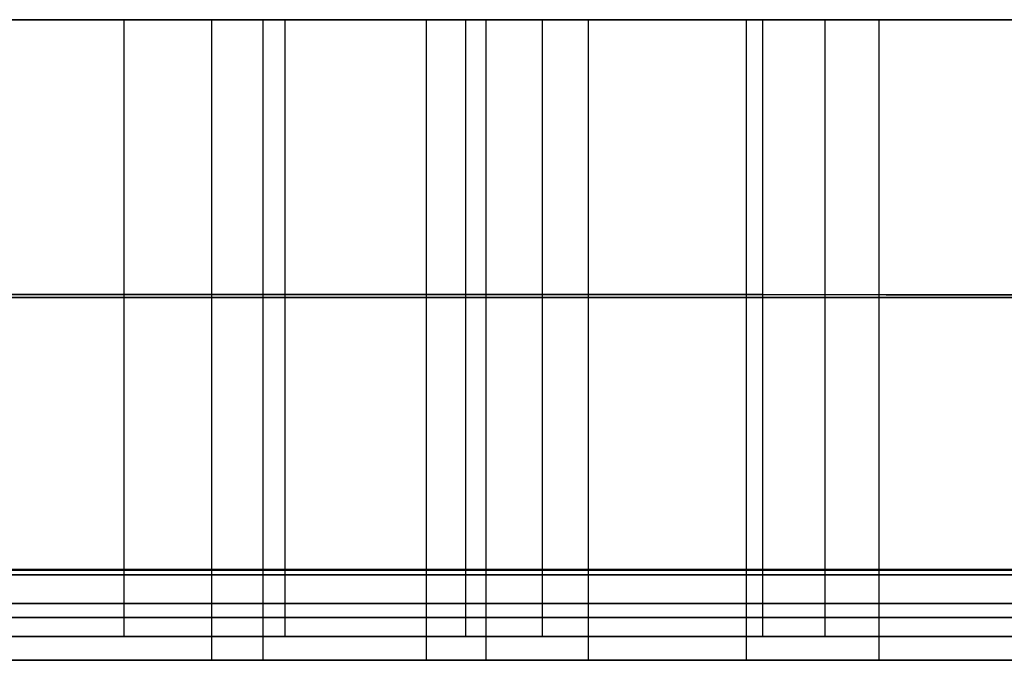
# Model space of a CAD drawing. Header units: millimetres. Extents: x 14566 to 15601, y -4 to 41.
# Tile 2 of 52: x 14613 to 14659, y -4 to 26. Entities that reach past the tile are written whole.
import ezdxf

# ---------------------------------------------------------------- set-up
doc = ezdxf.new("R2010")
doc.units = ezdxf.units.MM
doc.layers.add('Pond Mirror Ferm Living', color=7, linetype='Continuous', true_color=0x000000)

msp = doc.modelspace()

# ---------------------------------------------------------------- linework, layer by layer
at = {"layer": 'Pond Mirror Ferm Living'}
for p, q in [((15590.257, 25.764, 3398.008), (14586.449, 25.764, 3112.755)), ((14614.035, 25.778, 3030.432), (14610.2, 25.779, 3039.586)), ((14610.2, 25.764, 3039.586), (14614.035, 25.764, 3030.432)), ((14611.353, 25.779, 3026.025), (14618.266, 25.778, 3010.891)), ((14611.414, 25.779, 3451.654), (14615.625, 25.778, 3461.523)), ((14615.625, 25.764, 3461.523), (14611.414, 25.764, 3451.654)), ((14618.128, 25.778, 3477.173), (14613.256, 25.778, 3466.585)), ((14618.048, 25.778, 3021.353), (14614.035, 25.778, 3030.432)), ((14614.035, 25.764, 3030.432), (14618.048, 25.764, 3021.353)), ((14615.625, 25.778, 3461.523), (14620.034, 25.778, 3471.305)), ((14620.034, 25.764, 3471.305), (14615.625, 25.764, 3461.523)), ((14622.237, 25.778, 3012.355), (14618.048, 25.778, 3021.353)), ((14618.048, 25.764, 3021.353), (14622.237, 25.764, 3012.355)), ((14625.876, 25.778, 3492.87), (14618.128, 25.778, 3477.173)), ((14618.128, 25.778, 3477.173), (14618.128, 0.014, 3477.173)), ((14618.266, 25.778, 3010.891), (14625.67, 25.778, 2995.99)), ((14620.034, 25.778, 3471.305), (14624.641, 25.778, 3480.995)), ((14624.641, 25.764, 3480.995), (14620.034, 25.764, 3471.305)), ((14628.487, 25.778, 2999.726), (14622.237, 25.778, 3012.355)), ((14622.237, 25.778, 3012.355), (14622.237, 0.014, 3012.355)), ((14622.237, 25.764, 3012.355), (14628.487, 25.764, 2999.726)), ((14622.237, 25.764, 3012.355), (14622.237, -0.236, 3012.355)), ((14624.641, 25.778, 3480.995), (14632.29, 25.778, 3496.056)), ((14624.641, 25.778, 3480.995), (14624.641, 0.013, 3480.995)), ((14632.29, 25.764, 3496.056), (14624.641, 25.764, 3480.995)), ((14624.641, 25.764, 3480.995), (14624.641, -0.236, 3480.995)), ((14625.67, 25.778, 2995.99), (14631.561, 25.778, 2984.95)), ((14625.67, 25.778, 2995.99), (14625.67, 0.013, 2995.99)), ((14634.136, 25.778, 3508.304), (14625.876, 25.778, 3492.87)), ((14635.091, 25.778, 2987.278), (14628.487, 25.778, 2999.726)), ((14628.487, 25.764, 2999.726), (14635.091, 25.764, 2987.278)), ((14631.561, 25.778, 2984.95), (14637.727, 25.778, 2974.062)), ((14632.29, 25.778, 3496.056), (14639.87, 25.778, 3509.907)), ((14632.29, 25.778, 3496.056), (14632.29, 0.013, 3496.056)), ((14639.87, 25.764, 3509.907), (14632.29, 25.764, 3496.056)), ((14632.29, 25.764, 3496.056), (14632.29, -0.236, 3496.056)), ((14640.94, 25.778, 3520.175), (14634.136, 25.778, 3508.304)), ((14634.136, 25.778, 3508.304), (14634.136, 0.013, 3508.304)), ((14641.056, 25.778, 2976.722), (14635.091, 25.778, 2987.278)), ((14635.091, 25.778, 2987.278), (14635.091, 0.013, 2987.278)), ((14635.091, 25.764, 2987.278), (14641.056, 25.764, 2976.722)), ((14635.091, 25.764, 2987.278), (14635.091, -0.236, 2987.278)), ((14637.727, 25.778, 2974.062), (14644.208, 25.778, 2963.27)), ((14637.727, 25.778, 2974.062), (14637.728, 0.013, 2974.062)), ((14639.87, 25.778, 3509.907), (14646.537, 25.778, 3521.339)), ((14639.87, 25.778, 3509.907), (14639.871, 0.013, 3509.907)), ((14646.537, 25.764, 3521.339), (14639.87, 25.764, 3509.907)), ((14639.87, 25.764, 3509.907), (14639.87, -0.236, 3509.907)), ((14648.04, 25.778, 3531.871), (14640.94, 25.778, 3520.175)), ((14647.281, 25.778, 2966.316), (14641.056, 25.778, 2976.722)), ((14641.056, 25.764, 2976.722), (14647.281, 25.764, 2966.316)), ((14644.208, 25.778, 2963.27), (14650.964, 25.778, 2952.648)), ((14646.537, 25.778, 3521.339), (14653.479, 25.778, 3532.605)), ((14653.479, 25.764, 3532.605), (14646.537, 25.764, 3521.339)), ((14653.826, 25.778, 2955.975), (14647.281, 25.778, 2966.316)), ((14647.281, 25.778, 2966.316), (14647.282, 0.013, 2966.316)), ((14647.281, 25.764, 2966.316), (14653.826, 25.764, 2955.975)), ((14647.281, 25.764, 2966.316), (14647.281, -0.236, 2966.316)), ((14655.425, 25.778, 3543.392), (14648.04, 25.778, 3531.871)), ((14648.04, 25.778, 3531.871), (14648.04, 0.013, 3531.871)), ((14650.964, 25.778, 2952.648), (14658.093, 25.778, 2942.061)), ((14650.964, 25.778, 2952.648), (14650.964, 0.013, 2952.648)), ((14653.479, 25.778, 3532.605), (14660.69, 25.778, 3543.708)), ((14653.479, 25.778, 3532.605), (14653.479, 0.013, 3532.605)), ((14660.69, 25.764, 3543.708), (14653.479, 25.764, 3532.605)), ((14653.479, 25.764, 3532.605), (14653.479, -0.236, 3532.605)), ((14660.631, 25.778, 2945.804), (14653.826, 25.778, 2955.975)), ((14653.826, 25.764, 2955.975), (14660.631, 25.764, 2945.804)), ((14663.086, 25.778, 3554.733), (14655.425, 25.778, 3543.392)), ((14658.093, 25.778, 2942.061), (14665.5, 25.778, 2931.667)), ((14613.257, 12.896, 3466.585), (14608.617, 12.896, 3455.893)), ((14610.2, 12.896, 3039.586), (14614.036, 12.896, 3030.432)), ((14610.2, 12.764, 3039.586), (14614.035, 12.764, 3030.432)), ((14611.353, 12.896, 3026.025), (14618.266, 12.896, 3010.891)), ((14615.625, 12.896, 3461.523), (14611.414, 12.896, 3451.654)), ((14615.625, 12.764, 3461.523), (14611.414, 12.764, 3451.654)), ((14618.128, 12.896, 3477.173), (14613.257, 12.896, 3466.585)), ((14614.035, 12.764, 3030.432), (14618.048, 12.764, 3021.353)), ((14614.036, 12.896, 3030.432), (14618.048, 12.896, 3021.353)), ((14620.034, 12.896, 3471.305), (14615.625, 12.896, 3461.523)), ((14620.034, 12.764, 3471.305), (14615.625, 12.764, 3461.523)), ((14618.048, 12.896, 3021.353), (14622.237, 12.896, 3012.355)), ((14618.048, 12.764, 3021.353), (14622.237, 12.764, 3012.355)), ((14625.877, 12.896, 3492.87), (14618.128, 12.896, 3477.173)), ((14618.266, 12.896, 3010.891), (14625.67, 12.896, 2995.99)), ((14624.641, 12.896, 3480.995), (14620.034, 12.896, 3471.305)), ((14624.641, 12.764, 3480.995), (14620.034, 12.764, 3471.305)), ((14622.237, 12.896, 3012.355), (14628.487, 12.896, 2999.726)), ((14622.237, 12.764, 3012.355), (14628.487, 12.764, 2999.726)), ((14632.29, 12.896, 3496.056), (14624.641, 12.896, 3480.995)), ((14632.29, 12.764, 3496.056), (14624.641, 12.764, 3480.995)), ((14625.67, 12.896, 2995.99), (14631.561, 12.896, 2984.95)), ((14634.136, 12.896, 3508.304), (14625.877, 12.896, 3492.87)), ((14628.487, 12.896, 2999.726), (14635.091, 12.896, 2987.278)), ((14628.487, 12.764, 2999.726), (14635.091, 12.764, 2987.278)), ((14631.561, 12.896, 2984.95), (14637.728, 12.896, 2974.062)), ((14639.87, 12.896, 3509.907), (14632.29, 12.896, 3496.056)), ((14639.87, 12.764, 3509.907), (14632.29, 12.764, 3496.056)), ((14640.94, 12.896, 3520.175), (14634.136, 12.896, 3508.304)), ((14635.091, 12.896, 2987.278), (14641.056, 12.896, 2976.722)), ((14635.091, 12.764, 2987.278), (14641.056, 12.764, 2976.722)), ((14637.728, 12.896, 2974.062), (14644.208, 12.896, 2963.27)), ((14646.537, 12.896, 3521.339), (14639.87, 12.896, 3509.907)), ((14646.537, 12.764, 3521.339), (14639.87, 12.764, 3509.907)), ((14648.04, 12.896, 3531.871), (14640.94, 12.896, 3520.175)), ((14641.056, 12.896, 2976.722), (14647.281, 12.896, 2966.316)), ((14641.056, 12.764, 2976.722), (14647.281, 12.764, 2966.316)), ((14644.208, 12.896, 2963.27), (14650.964, 12.896, 2952.648)), ((14653.479, 12.895, 3532.605), (14646.537, 12.896, 3521.339)), ((14653.479, 12.764, 3532.605), (14646.537, 12.764, 3521.339)), ((14647.281, 12.896, 2966.316), (14653.826, 12.895, 2955.975)), ((14647.281, 12.764, 2966.316), (14653.826, 12.764, 2955.975)), ((14655.426, 12.895, 3543.392), (14648.04, 12.896, 3531.871)), ((14650.964, 12.896, 2952.648), (14658.093, 12.895, 2942.061)), ((14660.69, 12.895, 3543.708), (14653.479, 12.895, 3532.605)), ((14660.69, 12.764, 3543.708), (14653.479, 12.764, 3532.605)), ((14653.826, 12.895, 2955.975), (14660.631, 12.895, 2945.804)), ((14653.826, 12.764, 2955.975), (14660.631, 12.764, 2945.804)), ((14663.086, 12.895, 3554.733), (14655.426, 12.895, 3543.392)), ((14658.093, 12.895, 2942.061), (14665.501, 12.895, 2931.667)), ((15597.088, 0, 3327.266), (14576.69, 0, 3327.266)), ((14613.257, 0.014, 3466.585), (14608.617, 0.014, 3455.893)), ((14614.036, 0.014, 3030.432), (14610.2, 0.014, 3039.586)), ((14611.353, 0.014, 3026.025), (14618.266, 0.014, 3010.891)), ((14611.414, 0.014, 3451.654), (14615.625, 0.014, 3461.523)), ((14618.128, 0.014, 3477.173), (14613.257, 0.014, 3466.585)), ((14618.048, 0.014, 3021.353), (14614.036, 0.014, 3030.432)), ((14615.625, 0.014, 3461.523), (14620.035, 0.014, 3471.305)), ((14622.237, 0.014, 3012.355), (14618.048, 0.014, 3021.353)), ((14625.877, 0.013, 3492.87), (14618.128, 0.014, 3477.173)), ((14618.266, 0.014, 3010.891), (14625.67, 0.013, 2995.99)), ((14620.035, 0.014, 3471.305), (14624.641, 0.013, 3480.995)), ((14628.487, 0.013, 2999.726), (14622.237, 0.014, 3012.355)), ((14624.641, 0.013, 3480.995), (14632.29, 0.013, 3496.056)), ((14625.67, 0.013, 2995.99), (14631.561, 0.013, 2984.95)), ((14634.136, 0.013, 3508.304), (14625.877, 0.013, 3492.87)), ((14635.091, 0.013, 2987.278), (14628.487, 0.013, 2999.726)), ((14631.561, 0.013, 2984.95), (14637.728, 0.013, 2974.062)), ((14632.29, 0.013, 3496.056), (14639.871, 0.013, 3509.907)), ((14640.94, 0.013, 3520.175), (14634.136, 0.013, 3508.304)), ((14641.057, 0.013, 2976.722), (14635.091, 0.013, 2987.278)), ((14637.728, 0.013, 2974.062), (14644.208, 0.013, 2963.27)), ((14639.871, 0.013, 3509.907), (14646.537, 0.013, 3521.339)), ((14648.04, 0.013, 3531.871), (14640.94, 0.013, 3520.175)), ((14647.282, 0.013, 2966.316), (14641.057, 0.013, 2976.722)), ((14644.208, 0.013, 2963.27), (14650.964, 0.013, 2952.648)), ((14646.537, 0.013, 3521.339), (14653.479, 0.013, 3532.605)), ((14653.826, 0.013, 2955.975), (14647.282, 0.013, 2966.316)), ((14655.426, 0.013, 3543.392), (14648.04, 0.013, 3531.871)), ((14650.964, 0.013, 2952.648), (14658.093, 0.013, 2942.061)), ((14653.479, 0.013, 3532.605), (14660.69, 0.013, 3543.708)), ((14660.631, 0.013, 2945.804), (14653.826, 0.013, 2955.975)), ((14663.086, 0.013, 3554.733), (14655.426, 0.013, 3543.392)), ((14658.093, 0.013, 2942.061), (14665.501, 0.013, 2931.667)), ((15590.257, -0.236, 3398.008), (14586.449, -0.236, 3112.755)), ((15590.257, -0.236, 3398.008), (14586.449, -0.236, 3112.755)), ((14613.257, -0.013, 3466.585), (14608.617, -0.013, 3455.893)), ((14614.036, -0.013, 3030.432), (14610.2, -0.013, 3039.586)), ((14610.2, -0.236, 3039.586), (14614.035, -0.236, 3030.432)), ((14610.2, -0.236, 3039.586), (14614.035, -0.236, 3030.432)), ((14611.353, -0.013, 3026.025), (14618.266, -0.013, 3010.891)), ((14611.414, -0.013, 3451.654), (14615.625, -0.013, 3461.523)), ((14615.625, -0.236, 3461.523), (14611.414, -0.236, 3451.654)), ((14615.625, -0.236, 3461.523), (14611.414, -0.236, 3451.654)), ((14618.128, -0.013, 3477.173), (14613.257, -0.013, 3466.585)), ((14614.035, -0.236, 3030.432), (14618.048, -0.236, 3021.353)), ((14614.035, -0.236, 3030.432), (14618.048, -0.236, 3021.353)), ((14618.048, -0.013, 3021.353), (14614.036, -0.013, 3030.432)), ((14615.625, -0.013, 3461.523), (14620.035, -0.013, 3471.305)), ((14620.034, -0.236, 3471.305), (14615.625, -0.236, 3461.523)), ((14620.034, -0.236, 3471.305), (14615.625, -0.236, 3461.523)), ((14622.237, -0.013, 3012.355), (14618.048, -0.013, 3021.353)), ((14618.048, -0.236, 3021.353), (14622.237, -0.236, 3012.355)), ((14618.048, -0.236, 3021.353), (14622.237, -0.236, 3012.355)), ((14625.877, -0.013, 3492.87), (14618.128, -0.013, 3477.173)), ((14618.128, -0.013, 3477.173), (14618.128, -3.125, 3477.173)), ((14618.266, -0.013, 3010.891), (14625.67, -0.013, 2995.99)), ((14624.641, -0.236, 3480.995), (14620.034, -0.236, 3471.305)), ((14624.641, -0.236, 3480.995), (14620.034, -0.236, 3471.305)), ((14620.035, -0.013, 3471.305), (14624.641, -0.013, 3480.995)), ((14628.487, -0.013, 2999.726), (14622.237, -0.013, 3012.355)), ((14622.237, -0.013, 3012.355), (14622.237, -3.125, 3012.355)), ((14622.237, -0.236, 3012.355), (14628.487, -0.236, 2999.726)), ((14622.237, -0.236, 3012.355), (14622.237, -4.236, 3012.355)), ((14622.237, -0.236, 3012.355), (14628.487, -0.236, 2999.726)), ((14624.641, -0.013, 3480.995), (14632.29, -0.013, 3496.056)), ((14624.641, -0.013, 3480.995), (14624.641, -3.125, 3480.995)), ((14632.29, -0.236, 3496.056), (14624.641, -0.236, 3480.995)), ((14624.641, -0.236, 3480.995), (14624.641, -4.236, 3480.995)), ((14632.29, -0.236, 3496.056), (14624.641, -0.236, 3480.995)), ((14625.67, -0.013, 2995.99), (14631.561, -0.013, 2984.95)), ((14625.67, -0.013, 2995.99), (14625.67, -3.125, 2995.99)), ((14634.136, -0.013, 3508.304), (14625.877, -0.013, 3492.87)), ((14635.091, -0.013, 2987.278), (14628.487, -0.013, 2999.726)), ((14628.487, -0.236, 2999.726), (14635.091, -0.236, 2987.278)), ((14628.487, -0.236, 2999.726), (14635.091, -0.236, 2987.278)), ((14631.561, -0.013, 2984.95), (14637.728, -0.013, 2974.062)), ((14632.29, -0.013, 3496.056), (14639.871, -0.013, 3509.907)), ((14632.29, -0.013, 3496.056), (14632.29, -3.125, 3496.056)), ((14639.87, -0.236, 3509.907), (14632.29, -0.236, 3496.056)), ((14632.29, -0.236, 3496.056), (14632.29, -4.236, 3496.056)), ((14639.87, -0.236, 3509.907), (14632.29, -0.236, 3496.056)), ((14640.94, -0.013, 3520.175), (14634.136, -0.013, 3508.304)), ((14634.136, -0.013, 3508.304), (14634.136, -3.125, 3508.304)), ((14641.057, -0.013, 2976.722), (14635.091, -0.013, 2987.278)), ((14635.091, -0.013, 2987.278), (14635.091, -3.125, 2987.278)), ((14635.091, -0.236, 2987.278), (14641.056, -0.236, 2976.722)), ((14635.091, -0.236, 2987.278), (14635.091, -4.236, 2987.278)), ((14635.091, -0.236, 2987.278), (14641.056, -0.236, 2976.722)), ((14637.728, -0.013, 2974.062), (14644.208, -0.013, 2963.27)), ((14637.728, -0.013, 2974.062), (14637.728, -3.125, 2974.062)), ((14646.537, -0.236, 3521.339), (14639.87, -0.236, 3509.907)), ((14639.87, -0.236, 3509.907), (14639.87, -4.236, 3509.907)), ((14646.537, -0.236, 3521.339), (14639.87, -0.236, 3509.907)), ((14639.871, -0.013, 3509.907), (14646.537, -0.013, 3521.339)), ((14639.871, -0.013, 3509.907), (14639.871, -3.125, 3509.907)), ((14648.04, -0.013, 3531.871), (14640.94, -0.013, 3520.175)), ((14641.056, -0.236, 2976.722), (14647.281, -0.236, 2966.316)), ((14641.056, -0.236, 2976.722), (14647.281, -0.236, 2966.316)), ((14647.282, -0.013, 2966.316), (14641.057, -0.013, 2976.722)), ((14644.208, -0.013, 2963.27), (14650.964, -0.012, 2952.648)), ((14646.537, -0.013, 3521.339), (14653.479, -0.012, 3532.605)), ((14653.479, -0.236, 3532.605), (14646.537, -0.236, 3521.339)), ((14653.479, -0.236, 3532.605), (14646.537, -0.236, 3521.339)), ((14647.281, -0.236, 2966.316), (14653.826, -0.236, 2955.975)), ((14647.281, -0.236, 2966.316), (14647.281, -4.236, 2966.316)), ((14647.281, -0.236, 2966.316), (14653.826, -0.236, 2955.975)), ((14653.826, -0.012, 2955.975), (14647.282, -0.013, 2966.316)), ((14647.282, -0.013, 2966.316), (14647.282, -3.125, 2966.316)), ((14655.426, -0.012, 3543.392), (14648.04, -0.013, 3531.871)), ((14648.04, -0.013, 3531.871), (14648.04, -3.125, 3531.871)), ((14650.964, -0.012, 2952.648), (14658.093, -0.012, 2942.061)), ((14650.964, -0.012, 2952.648), (14650.964, -3.125, 2952.648)), ((14653.479, -0.012, 3532.605), (14660.69, -0.012, 3543.708)), ((14653.479, -0.012, 3532.605), (14653.479, -3.125, 3532.605)), ((14660.69, -0.236, 3543.708), (14653.479, -0.236, 3532.605)), ((14653.479, -0.236, 3532.605), (14653.479, -4.236, 3532.605)), ((14660.69, -0.236, 3543.708), (14653.479, -0.236, 3532.605)), ((14660.631, -0.012, 2945.804), (14653.826, -0.012, 2955.975)), ((14653.826, -0.236, 2955.975), (14660.631, -0.236, 2945.804)), ((14653.826, -0.236, 2955.975), (14660.631, -0.236, 2945.804)), ((14663.086, -0.012, 3554.733), (14655.426, -0.012, 3543.392)), ((14658.093, -0.012, 2942.061), (14665.501, -0.012, 2931.667)), ((14613.257, -1.569, 3466.585), (14608.617, -1.569, 3455.893)), ((14610.2, -1.569, 3039.586), (14614.036, -1.569, 3030.432)), ((14611.353, -1.569, 3026.025), (14618.266, -1.569, 3010.891)), ((14615.625, -1.569, 3461.523), (14611.414, -1.569, 3451.654)), ((14618.128, -1.569, 3477.173), (14613.257, -1.569, 3466.585)), ((14614.036, -1.569, 3030.432), (14618.048, -1.569, 3021.353)), ((14620.035, -1.569, 3471.305), (14615.625, -1.569, 3461.523)), ((14618.048, -1.569, 3021.353), (14622.237, -1.569, 3012.355)), ((14625.877, -1.569, 3492.87), (14618.128, -1.569, 3477.173)), ((14618.266, -1.569, 3010.891), (14625.67, -1.569, 2995.99)), ((14624.641, -1.569, 3480.995), (14620.035, -1.569, 3471.305)), ((14622.237, -1.569, 3012.355), (14628.487, -1.569, 2999.726)), ((14632.29, -1.569, 3496.056), (14624.641, -1.569, 3480.995)), ((14625.67, -1.569, 2995.99), (14631.561, -1.569, 2984.95)), ((14634.136, -1.569, 3508.304), (14625.877, -1.569, 3492.87)), ((14628.487, -1.569, 2999.726), (14635.091, -1.569, 2987.278)), ((14631.561, -1.569, 2984.95), (14637.728, -1.569, 2974.062)), ((14639.871, -1.569, 3509.907), (14632.29, -1.569, 3496.056)), ((14640.94, -1.569, 3520.175), (14634.136, -1.569, 3508.304)), ((14635.091, -1.569, 2987.278), (14641.057, -1.569, 2976.722)), ((14637.728, -1.569, 2974.062), (14644.208, -1.569, 2963.27)), ((14646.537, -1.569, 3521.339), (14639.871, -1.569, 3509.907)), ((14648.04, -1.569, 3531.871), (14640.94, -1.569, 3520.175)), ((14641.057, -1.569, 2976.722), (14647.282, -1.569, 2966.316)), ((14644.208, -1.569, 2963.27), (14650.964, -1.569, 2952.648)), ((14653.479, -1.569, 3532.605), (14646.537, -1.569, 3521.339)), ((14647.282, -1.569, 2966.316), (14653.826, -1.569, 2955.975)), ((14655.426, -1.569, 3543.392), (14648.04, -1.569, 3531.871)), ((14650.964, -1.569, 2952.648), (14658.093, -1.569, 2942.061)), ((14660.69, -1.569, 3543.708), (14653.479, -1.569, 3532.605)), ((14653.826, -1.569, 2955.975), (14660.631, -1.569, 2945.804)), ((14663.086, -1.569, 3554.733), (14655.426, -1.569, 3543.392)), ((14658.093, -1.569, 2942.061), (14665.501, -1.569, 2931.667)), ((14610.2, -2.236, 3039.586), (14614.035, -2.236, 3030.432)), ((14615.625, -2.236, 3461.523), (14611.414, -2.236, 3451.654)), ((14614.035, -2.236, 3030.432), (14618.048, -2.236, 3021.353)), ((14620.034, -2.236, 3471.305), (14615.625, -2.236, 3461.523)), ((14618.048, -2.236, 3021.353), (14622.237, -2.236, 3012.355)), ((14624.641, -2.236, 3480.995), (14620.034, -2.236, 3471.305)), ((14622.237, -2.236, 3012.355), (14628.487, -2.236, 2999.726)), ((14632.29, -2.236, 3496.056), (14624.641, -2.236, 3480.995)), ((14628.487, -2.236, 2999.726), (14635.091, -2.236, 2987.278)), ((14639.87, -2.236, 3509.907), (14632.29, -2.236, 3496.056)), ((14635.091, -2.236, 2987.278), (14641.056, -2.236, 2976.722)), ((14646.537, -2.236, 3521.339), (14639.87, -2.236, 3509.907)), ((14641.056, -2.236, 2976.722), (14647.281, -2.236, 2966.316)), ((14653.479, -2.236, 3532.605), (14646.537, -2.236, 3521.339)), ((14647.281, -2.236, 2966.316), (14653.826, -2.236, 2955.975)), ((14660.69, -2.236, 3543.708), (14653.479, -2.236, 3532.605)), ((14653.826, -2.236, 2955.975), (14660.631, -2.236, 2945.804)), ((14613.257, -3.125, 3466.585), (14608.617, -3.125, 3455.893)), ((14614.036, -3.125, 3030.432), (14610.2, -3.125, 3039.586)), ((14611.353, -3.125, 3026.025), (14618.266, -3.125, 3010.891)), ((14611.414, -3.125, 3451.654), (14615.625, -3.125, 3461.523)), ((14618.128, -3.125, 3477.173), (14613.257, -3.125, 3466.585)), ((14618.048, -3.125, 3021.353), (14614.036, -3.125, 3030.432)), ((14615.625, -3.125, 3461.523), (14620.035, -3.125, 3471.305)), ((14622.237, -3.125, 3012.355), (14618.048, -3.125, 3021.353)), ((14625.877, -3.125, 3492.87), (14618.128, -3.125, 3477.173)), ((14618.266, -3.125, 3010.891), (14625.67, -3.125, 2995.99)), ((14620.035, -3.125, 3471.305), (14624.641, -3.125, 3480.995)), ((14628.487, -3.125, 2999.726), (14622.237, -3.125, 3012.355)), ((14624.641, -3.125, 3480.995), (14632.29, -3.125, 3496.056)), ((14625.67, -3.125, 2995.99), (14631.561, -3.125, 2984.95)), ((14634.136, -3.125, 3508.304), (14625.877, -3.125, 3492.87)), ((14635.091, -3.125, 2987.278), (14628.487, -3.125, 2999.726)), ((14631.561, -3.125, 2984.95), (14637.728, -3.125, 2974.062)), ((14632.29, -3.125, 3496.056), (14639.871, -3.125, 3509.907)), ((14640.941, -3.125, 3520.175), (14634.136, -3.125, 3508.304)), ((14641.057, -3.125, 2976.722), (14635.091, -3.125, 2987.278)), ((14637.728, -3.125, 2974.062), (14644.208, -3.125, 2963.27)), ((14639.871, -3.125, 3509.907), (14646.537, -3.125, 3521.339)), ((14648.04, -3.125, 3531.871), (14640.941, -3.125, 3520.175)), ((14647.282, -3.125, 2966.316), (14641.057, -3.125, 2976.722)), ((14644.208, -3.125, 2963.27), (14650.964, -3.125, 2952.648)), ((14646.537, -3.125, 3521.339), (14653.479, -3.125, 3532.605)), ((14653.826, -3.125, 2955.975), (14647.282, -3.125, 2966.316)), ((14655.426, -3.125, 3543.392), (14648.04, -3.125, 3531.871)), ((14650.964, -3.125, 2952.648), (14658.093, -3.125, 2942.061)), ((14653.479, -3.125, 3532.605), (14660.69, -3.125, 3543.708)), ((14660.631, -3.125, 2945.804), (14653.826, -3.125, 2955.975)), ((14663.086, -3.125, 3554.733), (14655.426, -3.125, 3543.392)), ((14658.093, -3.125, 2942.061), (14665.501, -3.125, 2931.667)), ((15590.257, -4.236, 3398.008), (14586.449, -4.236, 3112.755)), ((14610.2, -4.236, 3039.586), (14614.035, -4.236, 3030.432)), ((14615.625, -4.236, 3461.523), (14611.414, -4.236, 3451.654)), ((14614.035, -4.236, 3030.432), (14618.048, -4.236, 3021.353)), ((14620.034, -4.236, 3471.305), (14615.625, -4.236, 3461.523)), ((14618.048, -4.236, 3021.353), (14622.237, -4.236, 3012.355)), ((14624.641, -4.236, 3480.995), (14620.034, -4.236, 3471.305)), ((14622.237, -4.236, 3012.355), (14628.487, -4.236, 2999.726)), ((14632.29, -4.236, 3496.056), (14624.641, -4.236, 3480.995)), ((14628.487, -4.236, 2999.726), (14635.091, -4.236, 2987.278)), ((14639.87, -4.236, 3509.907), (14632.29, -4.236, 3496.056)), ((14635.091, -4.236, 2987.278), (14641.056, -4.236, 2976.722)), ((14646.537, -4.236, 3521.339), (14639.87, -4.236, 3509.907)), ((14641.056, -4.236, 2976.722), (14647.281, -4.236, 2966.316)), ((14653.479, -4.236, 3532.605), (14646.537, -4.236, 3521.339)), ((14647.281, -4.236, 2966.316), (14653.826, -4.236, 2955.975)), ((14660.69, -4.236, 3543.708), (14653.479, -4.236, 3532.605)), ((14653.826, -4.236, 2955.975), (14660.631, -4.236, 2945.804))]:
    msp.add_line(p, q, dxfattribs=at)

doc.saveas('drawing.dxf')
